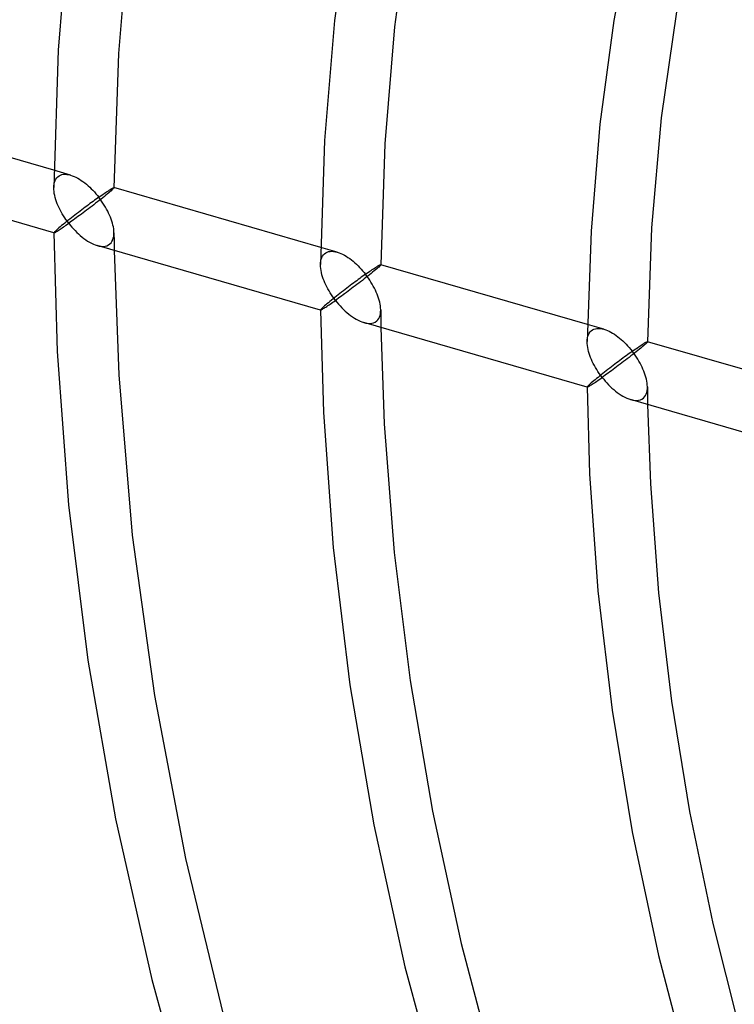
# Model space of a CAD drawing. Header units: millimetres. Extents: x -236 to 238, y -282 to 277.
# Tile 21 of 48: x -75 to -47, y 32 to 70. Entities that reach past the tile are written whole.
import ezdxf

# ---------------------------------------------------------------- set-up
doc = ezdxf.new("R2010")
doc.units = ezdxf.units.MM
doc.layers.add('HIDDEN', color=7, linetype='Continuous')
doc.layers.add('THICK', color=7, linetype='Continuous')

msp = doc.modelspace()

# ---------------------------------------------------------------- linework, layer by layer
at = {"layer": 'HIDDEN'}
for p, q in [((-72.937, 63.832), (-73.576, 64.016)), ((-73.504, 63.677), (-73.468, 63.727)), ((-73.468, 63.727), (-73.426, 63.77)), ((-73.426, 63.77), (-73.379, 63.805)), ((-73.379, 63.805), (-73.326, 63.832)), ((-73.326, 63.832), (-73.268, 63.851)), ((-73.268, 63.851), (-73.207, 63.861)), ((-73.207, 63.861), (-73.142, 63.864)), ((-73.142, 63.864), (-73.075, 63.86)), ((-73.075, 63.86), (-73.007, 63.849)), ((-73.007, 63.849), (-72.937, 63.832)), ((-72.937, 63.832), (-72.868, 63.809)), ((-72.868, 63.809), (-72.799, 63.782)), ((-72.799, 63.782), (-72.73, 63.75)), ((-72.73, 63.75), (-72.661, 63.713)), ((-72.661, 63.713), (-72.592, 63.673)), ((-73.583, 63.346), (-73.58, 63.421)), ((-73.58, 63.421), (-73.57, 63.492)), ((-73.57, 63.492), (-73.555, 63.558)), ((-73.555, 63.558), (-73.533, 63.621)), ((-73.533, 63.621), (-73.504, 63.677)), ((-72.592, 63.673), (-72.524, 63.629)), ((-72.524, 63.629), (-72.457, 63.582)), ((-72.457, 63.582), (-72.39, 63.532)), ((-72.39, 63.532), (-72.325, 63.479)), ((-72.325, 63.479), (-72.261, 63.424)), ((-72.261, 63.424), (-72.197, 63.367)), ((-72.197, 63.367), (-72.135, 63.307)), ((-71.369, 63.301), (-71.343, 63.316)), ((-71.343, 63.316), (-71.32, 63.329)), ((-71.32, 63.329), (-71.3, 63.338)), ((-71.3, 63.338), (-71.284, 63.345)), ((-71.284, 63.345), (-71.273, 63.349)), ((-71.273, 63.349), (-71.266, 63.349)), ((-71.266, 63.349), (-71.265, 63.349)), ((-71.263, 63.348), (-71.266, 63.349)), ((-71.265, 63.349), (-71.264, 63.348)), ((-71.264, 63.348), (-71.264, 63.348)), ((-71.264, 63.348), (-71.263, 63.347)), ((-71.263, 63.347), (-71.263, 63.347)), ((-71.263, 63.347), (-71.263, 63.346)), ((-72.135, 63.307), (-72.075, 63.245)), ((-72.075, 63.245), (-72.015, 63.181)), ((-72.015, 63.181), (-71.957, 63.115)), ((-71.957, 63.115), (-71.901, 63.048)), ((-71.899, 62.941), (-71.954, 62.902)), ((-71.901, 63.048), (-71.846, 62.979)), ((-71.846, 62.979), (-71.899, 62.941)), ((-71.846, 62.979), (-71.79, 63.019)), ((-71.791, 62.906), (-71.846, 62.979)), ((-71.79, 63.019), (-71.736, 63.057)), ((-71.736, 63.057), (-71.685, 63.093)), ((-71.685, 63.093), (-71.635, 63.127)), ((-71.635, 63.127), (-71.589, 63.158)), ((-71.589, 63.158), (-71.545, 63.188)), ((-71.545, 63.188), (-71.504, 63.215)), ((-71.504, 63.215), (-71.465, 63.24)), ((-71.465, 63.24), (-71.43, 63.263)), ((-71.43, 63.263), (-71.398, 63.283)), ((-71.398, 63.283), (-71.369, 63.301)), ((-72.373, 62.593), (-72.438, 62.545)), ((-72.31, 62.641), (-72.373, 62.593)), ((-72.248, 62.687), (-72.31, 62.641)), ((-72.187, 62.732), (-72.248, 62.687)), ((-72.127, 62.777), (-72.187, 62.732)), ((-72.068, 62.82), (-72.127, 62.777)), ((-72.01, 62.861), (-72.068, 62.82)), ((-71.954, 62.902), (-72.01, 62.861)), ((-71.737, 62.83), (-71.791, 62.906)), ((-71.686, 62.754), (-71.737, 62.83)), ((-71.637, 62.678), (-71.686, 62.754)), ((-71.59, 62.601), (-71.637, 62.678)), ((-71.546, 62.523), (-71.59, 62.601)), ((-72.903, 62.187), (-72.969, 62.135)), ((-72.836, 62.239), (-72.903, 62.187)), ((-72.769, 62.292), (-72.836, 62.239)), ((-72.702, 62.343), (-72.769, 62.292)), ((-72.635, 62.395), (-72.702, 62.343)), ((-72.569, 62.446), (-72.635, 62.395)), ((-72.503, 62.496), (-72.569, 62.446)), ((-72.438, 62.545), (-72.503, 62.496)), ((-71.505, 62.445), (-71.546, 62.523)), ((-71.467, 62.368), (-71.505, 62.445)), ((-71.432, 62.29), (-71.467, 62.368)), ((-71.4, 62.213), (-71.432, 62.29)), ((-71.37, 62.137), (-71.4, 62.213)), ((-73.382, 61.799), (-73.426, 61.761)), ((-73.332, 61.841), (-73.382, 61.799)), ((-73.278, 61.886), (-73.332, 61.841)), ((-73.221, 61.933), (-73.278, 61.886)), ((-73.161, 61.981), (-73.221, 61.933)), ((-73.099, 62.032), (-73.161, 61.981)), ((-73.035, 62.083), (-73.099, 62.032)), ((-72.969, 62.135), (-73.035, 62.083)), ((-71.344, 62.061), (-71.37, 62.137)), ((-71.321, 61.984), (-71.344, 62.061)), ((-71.302, 61.908), (-71.321, 61.984)), ((-71.286, 61.833), (-71.302, 61.908)), ((-71.274, 61.758), (-71.286, 61.833)), ((-73.58, 61.613), (-73.583, 61.605)), ((-73.583, 61.606), (-73.583, 61.605)), ((-73.583, 61.605), (-73.583, 61.605)), ((-73.583, 61.605), (-73.583, 61.604)), ((-73.583, 61.605), (-73.583, 61.605)), ((-73.583, 61.605), (-73.583, 61.605)), ((-73.583, 61.605), (-73.583, 61.604)), ((-73.583, 61.604), (-73.582, 61.604)), ((-73.583, 61.604), (-73.583, 61.604)), ((-73.583, 61.604), (-73.583, 61.603)), ((-73.582, 61.604), (-73.582, 61.603)), ((-73.582, 61.603), (-73.581, 61.603)), ((-73.581, 61.603), (-73.581, 61.603)), ((-73.571, 61.625), (-73.58, 61.613)), ((-73.556, 61.642), (-73.571, 61.625)), ((-73.534, 61.664), (-73.556, 61.642)), ((-73.505, 61.691), (-73.534, 61.664)), ((-73.469, 61.724), (-73.505, 61.691)), ((-73.426, 61.761), (-73.469, 61.724)), ((-71.288, 61.397), (-71.273, 61.466)), ((-71.266, 61.685), (-71.274, 61.758)), ((-71.273, 61.466), (-71.265, 61.538)), ((-71.263, 61.614), (-71.266, 61.685)), ((-71.265, 61.538), (-71.263, 61.614)), ((-71.263, 61.61), (-71.262, 61.497)), ((-71.262, 61.497), (-71.261, 61.384)), ((-71.91, 61.12), (-71.829, 61.101)), ((-71.829, 61.101), (-71.751, 61.09)), ((-71.751, 61.09), (-71.675, 61.087)), ((-71.675, 61.087), (-71.602, 61.095)), ((-71.602, 61.095), (-71.534, 61.113)), ((-71.534, 61.113), (-71.472, 61.142)), ((-71.472, 61.142), (-71.417, 61.181)), ((-71.417, 61.181), (-71.374, 61.225)), ((-71.374, 61.225), (-71.339, 61.276)), ((-71.339, 61.276), (-71.31, 61.334)), ((-71.31, 61.334), (-71.288, 61.397)), ((-71.261, 61.384), (-71.26, 61.271)), ((-71.26, 61.271), (-71.258, 61.158)), ((-71.258, 61.158), (-71.257, 61.045)), ((-71.257, 61.045), (-71.255, 60.931)), ((-62.66, 60.865), (-63.298, 61.049)), ((-63.256, 60.654), (-63.227, 60.71)), ((-63.227, 60.71), (-63.191, 60.761)), ((-63.191, 60.761), (-63.149, 60.803)), ((-63.149, 60.803), (-63.101, 60.838)), ((-63.101, 60.838), (-63.048, 60.865)), ((-63.048, 60.865), (-62.991, 60.884)), ((-62.991, 60.884), (-62.929, 60.895)), ((-62.929, 60.895), (-62.865, 60.898)), ((-62.865, 60.898), (-62.798, 60.893)), ((-62.798, 60.893), (-62.729, 60.882)), ((-62.729, 60.882), (-62.659, 60.865)), ((-62.659, 60.865), (-62.591, 60.842)), ((-62.591, 60.842), (-62.522, 60.815)), ((-62.522, 60.815), (-62.453, 60.783)), ((-62.453, 60.783), (-62.384, 60.747)), ((-62.384, 60.747), (-62.315, 60.706)), ((-62.315, 60.706), (-62.247, 60.663)), ((-62.247, 60.663), (-62.18, 60.616)), ((-63.306, 60.38), (-63.302, 60.454)), ((-63.302, 60.454), (-63.293, 60.525)), ((-63.293, 60.525), (-63.278, 60.592)), ((-63.278, 60.592), (-63.256, 60.654)), ((-62.18, 60.616), (-62.114, 60.566)), ((-62.114, 60.566), (-62.049, 60.513)), ((-62.049, 60.513), (-61.984, 60.458)), ((-61.984, 60.458), (-61.921, 60.4)), ((-61.921, 60.4), (-61.859, 60.34)), ((-61.859, 60.34), (-61.798, 60.278)), ((-61.189, 60.274), (-61.153, 60.296)), ((-61.153, 60.296), (-61.121, 60.316)), ((-61.121, 60.316), (-61.092, 60.334)), ((-61.092, 60.334), (-61.066, 60.349)), ((-61.066, 60.349), (-61.043, 60.362)), ((-61.043, 60.362), (-61.023, 60.372)), ((-61.023, 60.372), (-61.007, 60.378)), ((-61.007, 60.378), (-60.996, 60.382)), ((-60.996, 60.382), (-60.988, 60.382)), ((-60.988, 60.382), (-60.988, 60.382)), ((-60.988, 60.382), (-60.987, 60.382)), ((-60.986, 60.382), (-60.988, 60.382)), ((-60.987, 60.382), (-60.986, 60.381)), ((-60.986, 60.381), (-60.986, 60.381)), ((-60.986, 60.381), (-60.986, 60.38)), ((-60.986, 60.38), (-60.986, 60.379)), ((-61.798, 60.278), (-61.738, 60.214)), ((-61.738, 60.214), (-61.681, 60.148)), ((-61.677, 59.935), (-61.733, 59.895)), ((-61.681, 60.148), (-61.624, 60.081)), ((-61.623, 59.975), (-61.677, 59.935)), ((-61.624, 60.081), (-61.57, 60.013)), ((-61.57, 60.013), (-61.623, 59.975)), ((-61.57, 60.013), (-61.514, 60.052)), ((-61.514, 59.939), (-61.57, 60.013)), ((-61.514, 60.052), (-61.46, 60.09)), ((-61.46, 59.864), (-61.514, 59.939)), ((-61.46, 60.09), (-61.408, 60.126)), ((-61.408, 60.126), (-61.359, 60.16)), ((-61.359, 60.16), (-61.312, 60.192)), ((-61.312, 60.192), (-61.268, 60.221)), ((-61.268, 60.221), (-61.227, 60.249)), ((-61.227, 60.249), (-61.189, 60.274)), ((-62.226, 59.529), (-62.292, 59.479)), ((-62.161, 59.578), (-62.226, 59.529)), ((-62.097, 59.626), (-62.161, 59.578)), ((-62.034, 59.674), (-62.097, 59.626)), ((-61.971, 59.72), (-62.034, 59.674)), ((-61.91, 59.765), (-61.971, 59.72)), ((-61.85, 59.81), (-61.91, 59.765)), ((-61.791, 59.853), (-61.85, 59.81)), ((-61.733, 59.895), (-61.791, 59.853)), ((-61.409, 59.788), (-61.46, 59.864)), ((-61.36, 59.711), (-61.409, 59.788)), ((-61.314, 59.634), (-61.36, 59.711)), ((-61.27, 59.557), (-61.314, 59.634)), ((-61.229, 59.479), (-61.27, 59.557)), ((-62.692, 59.168), (-62.758, 59.116)), ((-62.626, 59.22), (-62.692, 59.168)), ((-62.559, 59.273), (-62.626, 59.22)), ((-62.492, 59.325), (-62.559, 59.273)), ((-62.425, 59.377), (-62.492, 59.325)), ((-62.358, 59.428), (-62.425, 59.377)), ((-62.292, 59.479), (-62.358, 59.428)), ((-61.191, 59.402), (-61.229, 59.479)), ((-61.155, 59.324), (-61.191, 59.402)), ((-61.123, 59.248), (-61.155, 59.324)), ((-61.094, 59.171), (-61.123, 59.248)), ((-61.068, 59.095), (-61.094, 59.171)), ((-63.149, 58.794), (-63.192, 58.757)), ((-63.104, 58.833), (-63.149, 58.794)), ((-63.055, 58.874), (-63.104, 58.833)), ((-63.001, 58.919), (-63.055, 58.874)), ((-62.944, 58.966), (-63.001, 58.919)), ((-62.884, 59.015), (-62.944, 58.966)), ((-62.822, 59.065), (-62.884, 59.015)), ((-62.758, 59.116), (-62.822, 59.065)), ((-61.044, 59.018), (-61.068, 59.095)), ((-61.025, 58.942), (-61.044, 59.018)), ((-61.009, 58.867), (-61.025, 58.942)), ((-60.997, 58.792), (-61.009, 58.867)), ((-60.989, 58.719), (-60.997, 58.792)), ((-63.303, 58.646), (-63.306, 58.639)), ((-63.306, 58.639), (-63.306, 58.638)), ((-63.306, 58.639), (-63.306, 58.638)), ((-63.306, 58.638), (-63.305, 58.637)), ((-63.306, 58.638), (-63.306, 58.638)), ((-63.306, 58.638), (-63.306, 58.638)), ((-63.306, 58.638), (-63.306, 58.637)), ((-63.306, 58.637), (-63.306, 58.637)), ((-63.306, 58.637), (-63.306, 58.637)), ((-63.305, 58.637), (-63.305, 58.637)), ((-63.305, 58.637), (-63.305, 58.637)), ((-63.305, 58.637), (-63.304, 58.636)), ((-63.304, 58.636), (-63.304, 58.636)), ((-63.294, 58.658), (-63.303, 58.646)), ((-63.279, 58.675), (-63.294, 58.658)), ((-63.257, 58.697), (-63.279, 58.675)), ((-63.228, 58.724), (-63.257, 58.697)), ((-63.192, 58.757), (-63.228, 58.724)), ((-61.033, 58.367), (-61.011, 58.431)), ((-61.011, 58.431), (-60.996, 58.499)), ((-60.996, 58.499), (-60.988, 58.572)), ((-60.986, 58.647), (-60.989, 58.719)), ((-60.988, 58.572), (-60.986, 58.647)), ((-60.986, 58.644), (-60.985, 58.531)), ((-60.985, 58.531), (-60.983, 58.418)), ((-60.983, 58.418), (-60.982, 58.304)), ((-61.633, 58.154), (-61.552, 58.134)), ((-61.552, 58.134), (-61.474, 58.123)), ((-61.474, 58.123), (-61.398, 58.121)), ((-61.398, 58.121), (-61.325, 58.128)), ((-61.325, 58.128), (-61.257, 58.146)), ((-61.257, 58.146), (-61.195, 58.175)), ((-61.195, 58.175), (-61.14, 58.214)), ((-61.14, 58.214), (-61.097, 58.258)), ((-61.097, 58.258), (-61.061, 58.309)), ((-61.061, 58.309), (-61.033, 58.367)), ((-60.982, 58.304), (-60.981, 58.191)), ((-60.981, 58.191), (-60.979, 58.078)), ((-60.979, 58.078), (-60.977, 57.964)), ((-52.383, 57.898), (-53.019, 58.082)), ((-53.016, 57.559), (-53, 57.626)), ((-53, 57.626), (-52.978, 57.687)), ((-52.978, 57.687), (-52.949, 57.744)), ((-52.949, 57.744), (-52.914, 57.794)), ((-52.914, 57.794), (-52.872, 57.837)), ((-52.872, 57.837), (-52.824, 57.871)), ((-52.824, 57.871), (-52.771, 57.898)), ((-52.771, 57.898), (-52.714, 57.917)), ((-52.714, 57.917), (-52.652, 57.928)), ((-52.652, 57.928), (-52.588, 57.931)), ((-52.588, 57.931), (-52.521, 57.927)), ((-52.521, 57.927), (-52.453, 57.916)), ((-52.453, 57.916), (-52.383, 57.898)), ((-52.383, 57.898), (-52.316, 57.876)), ((-52.316, 57.876), (-52.249, 57.85)), ((-52.249, 57.85), (-52.182, 57.819)), ((-52.182, 57.819), (-52.115, 57.784)), ((-52.115, 57.784), (-52.048, 57.746)), ((-52.048, 57.746), (-51.982, 57.704)), ((-51.982, 57.704), (-51.916, 57.659)), ((-51.916, 57.659), (-51.851, 57.61)), ((-53.028, 57.414), (-53.025, 57.488)), ((-53.025, 57.488), (-53.016, 57.559)), ((-51.851, 57.61), (-51.786, 57.559)), ((-51.786, 57.559), (-51.722, 57.504)), ((-51.722, 57.504), (-51.658, 57.446)), ((-51.658, 57.446), (-51.594, 57.386)), ((-51.594, 57.386), (-51.532, 57.322)), ((-51.532, 57.322), (-51.47, 57.257)), ((-51.47, 57.257), (-51.41, 57.189)), ((-51.035, 57.225), (-50.991, 57.254)), ((-50.991, 57.254), (-50.95, 57.282)), ((-50.95, 57.282), (-50.912, 57.307)), ((-50.912, 57.307), (-50.877, 57.329)), ((-50.877, 57.329), (-50.844, 57.349)), ((-50.844, 57.349), (-50.815, 57.367)), ((-50.815, 57.367), (-50.789, 57.382)), ((-50.789, 57.382), (-50.766, 57.395)), ((-50.766, 57.395), (-50.746, 57.405)), ((-50.746, 57.405), (-50.73, 57.412)), ((-50.73, 57.412), (-50.719, 57.415)), ((-50.719, 57.415), (-50.711, 57.416)), ((-50.711, 57.416), (-50.71, 57.415)), ((-50.708, 57.415), (-50.711, 57.416)), ((-50.71, 57.415), (-50.71, 57.415)), ((-50.71, 57.415), (-50.709, 57.414)), ((-50.709, 57.414), (-50.709, 57.414)), ((-50.709, 57.414), (-50.708, 57.413)), ((-50.708, 57.413), (-50.708, 57.412)), ((-51.526, 56.877), (-51.588, 56.832)), ((-51.466, 56.921), (-51.526, 56.877)), ((-51.407, 56.964), (-51.466, 56.921)), ((-51.41, 57.189), (-51.35, 57.118)), ((-51.349, 57.006), (-51.407, 56.964)), ((-51.35, 57.118), (-51.293, 57.046)), ((-51.293, 57.046), (-51.349, 57.006)), ((-51.293, 57.046), (-51.237, 57.085)), ((-51.237, 56.972), (-51.293, 57.046)), ((-51.237, 57.085), (-51.183, 57.123)), ((-51.184, 56.897), (-51.237, 56.972)), ((-51.132, 56.822), (-51.184, 56.897)), ((-51.183, 57.123), (-51.131, 57.159)), ((-51.131, 57.159), (-51.082, 57.193)), ((-51.082, 57.193), (-51.035, 57.225)), ((-52.031, 56.499), (-52.097, 56.449)), ((-51.967, 56.549), (-52.031, 56.499)), ((-51.903, 56.597), (-51.967, 56.549)), ((-51.839, 56.645), (-51.903, 56.597)), ((-51.775, 56.693), (-51.839, 56.645)), ((-51.712, 56.74), (-51.775, 56.693)), ((-51.65, 56.786), (-51.712, 56.74)), ((-51.588, 56.832), (-51.65, 56.786)), ((-51.083, 56.745), (-51.132, 56.822)), ((-51.037, 56.668), (-51.083, 56.745)), ((-50.993, 56.591), (-51.037, 56.668)), ((-50.952, 56.513), (-50.993, 56.591)), ((-50.914, 56.436), (-50.952, 56.513)), ((-52.488, 56.143), (-52.551, 56.093)), ((-52.424, 56.194), (-52.488, 56.143)), ((-52.359, 56.245), (-52.424, 56.194)), ((-52.294, 56.296), (-52.359, 56.245)), ((-52.228, 56.348), (-52.294, 56.296)), ((-52.162, 56.399), (-52.228, 56.348)), ((-52.097, 56.449), (-52.162, 56.399)), ((-50.879, 56.359), (-50.914, 56.436)), ((-50.846, 56.282), (-50.879, 56.359)), ((-50.817, 56.205), (-50.846, 56.282)), ((-50.791, 56.129), (-50.817, 56.205)), ((-50.768, 56.052), (-50.791, 56.129)), ((-52.979, 55.73), (-53.002, 55.708)), ((-52.95, 55.757), (-52.979, 55.73)), ((-52.914, 55.79), (-52.95, 55.757)), ((-52.872, 55.827), (-52.914, 55.79)), ((-52.828, 55.865), (-52.872, 55.827)), ((-52.779, 55.906), (-52.828, 55.865)), ((-52.727, 55.95), (-52.779, 55.906)), ((-52.671, 55.996), (-52.727, 55.95)), ((-52.612, 56.043), (-52.671, 55.996)), ((-52.551, 56.093), (-52.612, 56.043)), ((-50.748, 55.976), (-50.768, 56.052)), ((-50.732, 55.901), (-50.748, 55.976)), ((-50.72, 55.826), (-50.732, 55.901)), ((-50.712, 55.753), (-50.72, 55.826)), ((-50.708, 55.681), (-50.712, 55.753)), ((-53.026, 55.679), (-53.028, 55.672)), ((-53.028, 55.672), (-53.028, 55.671)), ((-53.028, 55.672), (-53.028, 55.672)), ((-53.028, 55.672), (-53.028, 55.671)), ((-53.028, 55.671), (-53.028, 55.671)), ((-53.028, 55.671), (-53.028, 55.67)), ((-53.028, 55.671), (-53.028, 55.671)), ((-53.028, 55.671), (-53.028, 55.671)), ((-53.028, 55.671), (-53.028, 55.67)), ((-53.028, 55.67), (-53.027, 55.67)), ((-53.028, 55.67), (-53.028, 55.67)), ((-53.027, 55.67), (-53.027, 55.669)), ((-53.027, 55.669), (-53.026, 55.669)), ((-53.017, 55.691), (-53.026, 55.679)), ((-53.002, 55.708), (-53.017, 55.691)), ((-50.784, 55.342), (-50.755, 55.4)), ((-50.755, 55.4), (-50.733, 55.464)), ((-50.733, 55.464), (-50.719, 55.533)), ((-50.719, 55.533), (-50.71, 55.605)), ((-50.71, 55.605), (-50.708, 55.681)), ((-50.708, 55.678), (-50.707, 55.564)), ((-50.707, 55.564), (-50.706, 55.451)), ((-50.706, 55.451), (-50.704, 55.338)), ((-51.355, 55.187), (-51.275, 55.167)), ((-51.275, 55.167), (-51.196, 55.156)), ((-51.196, 55.156), (-51.12, 55.154)), ((-51.12, 55.154), (-51.048, 55.161)), ((-51.048, 55.161), (-50.98, 55.179)), ((-50.98, 55.179), (-50.918, 55.208)), ((-50.918, 55.208), (-50.862, 55.247)), ((-50.862, 55.247), (-50.82, 55.291)), ((-50.82, 55.291), (-50.784, 55.342)), ((-50.704, 55.338), (-50.703, 55.224)), ((-50.703, 55.224), (-50.701, 55.111)), ((-50.701, 55.111), (-50.699, 54.997))]:
    msp.add_line(p, q, dxfattribs=at)
for centre, major_axis, start_param, end_param in [((0, 0), (-130.931, 151.186), -2.427868, 0), ((-36.45, -31.567), (-133.549, 154.21), 0, 2.284521), ((-18.9, -16.368), (-133.549, 154.21), 0.713724, 2.284521)]:
    msp.add_ellipse(centre, major_axis=major_axis, ratio=0.75, start_param=start_param, end_param=end_param, dxfattribs=at)
at = {"layer": 'THICK'}
for p, q in [((-62.159, 74.256), (-62.76, 69.784)), ((-72.985, 73.771), (-73.41, 68.642)), ((-59.868, 73.891), (-60.453, 69.54)), ((-51.279, 73.63), (-51.998, 69.785)), ((-70.678, 73.527), (-71.093, 68.518)), ((-62.76, 69.784), (-63.146, 65.158)), ((-51.998, 69.785), (-52.536, 65.797)), ((-49.591, 70.118), (-50.174, 66.037)), ((-60.453, 69.54), (-60.829, 65.033)), ((-73.41, 68.642), (-73.583, 63.35)), ((-71.093, 68.518), (-71.263, 63.346)), ((-73.576, 64.016), (-81.54, 66.315)), ((-50.174, 66.037), (-50.55, 61.798)), ((-52.536, 65.797), (-52.882, 61.673)), ((-63.146, 65.158), (-63.306, 60.384)), ((-60.829, 65.033), (-60.986, 60.379)), ((-73.581, 61.603), (-82.186, 64.087)), ((-73.581, 63.272), (-73.583, 63.346)), ((-71.274, 63.326), (-71.289, 63.309)), ((-71.266, 63.338), (-71.274, 63.326)), ((-71.263, 63.346), (-71.266, 63.338)), ((-63.298, 61.049), (-71.263, 63.348)), ((-73.573, 63.197), (-73.581, 63.272)), ((-73.562, 63.12), (-73.573, 63.197)), ((-73.546, 63.042), (-73.562, 63.12)), ((-73.526, 62.963), (-73.546, 63.042)), ((-73.502, 62.884), (-73.526, 62.963)), ((-71.696, 62.96), (-71.762, 62.908)), ((-71.632, 63.011), (-71.696, 62.96)), ((-71.572, 63.06), (-71.632, 63.011)), ((-71.516, 63.107), (-71.572, 63.06)), ((-71.464, 63.15), (-71.516, 63.107)), ((-71.417, 63.19), (-71.464, 63.15)), ((-71.375, 63.227), (-71.417, 63.19)), ((-71.34, 63.259), (-71.375, 63.227)), ((-71.311, 63.286), (-71.34, 63.259)), ((-71.289, 63.309), (-71.311, 63.286)), ((-73.475, 62.805), (-73.502, 62.884)), ((-73.445, 62.726), (-73.475, 62.805)), ((-73.412, 62.647), (-73.445, 62.726)), ((-73.376, 62.569), (-73.412, 62.647)), ((-73.337, 62.491), (-73.376, 62.569)), ((-72.178, 62.585), (-72.248, 62.532)), ((-72.108, 62.639), (-72.178, 62.585)), ((-72.038, 62.692), (-72.108, 62.639)), ((-71.968, 62.746), (-72.038, 62.692)), ((-71.898, 62.801), (-71.968, 62.746)), ((-71.829, 62.854), (-71.898, 62.801)), ((-71.762, 62.908), (-71.829, 62.854)), ((-73.296, 62.414), (-73.337, 62.491)), ((-73.253, 62.338), (-73.296, 62.414)), ((-73.208, 62.263), (-73.253, 62.338)), ((-73.16, 62.189), (-73.208, 62.263)), ((-73.111, 62.116), (-73.16, 62.189)), ((-72.713, 62.187), (-72.775, 62.141)), ((-72.649, 62.233), (-72.713, 62.187)), ((-72.585, 62.28), (-72.649, 62.233)), ((-72.519, 62.329), (-72.585, 62.28)), ((-72.453, 62.378), (-72.519, 62.329)), ((-72.385, 62.429), (-72.453, 62.378)), ((-72.317, 62.48), (-72.385, 62.429)), ((-72.248, 62.532), (-72.317, 62.48)), ((-73.297, 61.772), (-73.253, 61.802)), ((-73.253, 61.802), (-73.208, 61.833)), ((-73.208, 61.833), (-73.16, 61.866)), ((-73.16, 61.866), (-73.111, 61.901)), ((-73.059, 62.045), (-73.111, 62.116)), ((-73.111, 61.901), (-73.059, 61.937)), ((-73.006, 61.975), (-73.059, 62.045)), ((-73.059, 61.937), (-73.006, 61.975)), ((-72.951, 62.014), (-73.006, 61.975)), ((-73.006, 61.975), (-72.948, 61.901)), ((-72.894, 62.055), (-72.951, 62.014)), ((-72.948, 61.901), (-72.888, 61.83)), ((-72.835, 62.098), (-72.894, 62.055)), ((-72.888, 61.83), (-72.826, 61.76)), ((-72.775, 62.141), (-72.835, 62.098)), ((-50.55, 61.798), (-50.708, 57.412)), ((-73.583, 61.603), (-73.453, 57.044)), ((-73.581, 61.603), (-73.574, 61.603)), ((-73.574, 61.603), (-73.562, 61.608)), ((-73.562, 61.608), (-73.546, 61.615)), ((-73.546, 61.615), (-73.526, 61.626)), ((-73.526, 61.626), (-73.503, 61.639)), ((-73.503, 61.639), (-73.475, 61.656)), ((-73.475, 61.656), (-73.445, 61.674)), ((-73.445, 61.674), (-73.412, 61.696)), ((-73.412, 61.696), (-73.376, 61.719)), ((-73.376, 61.719), (-73.338, 61.745)), ((-73.338, 61.745), (-73.297, 61.772)), ((-72.826, 61.76), (-72.762, 61.693)), ((-72.762, 61.693), (-72.696, 61.627)), ((-72.696, 61.627), (-72.63, 61.564)), ((-72.63, 61.564), (-72.561, 61.504)), ((-72.561, 61.504), (-72.492, 61.446)), ((-72.492, 61.446), (-72.421, 61.391)), ((-52.882, 61.673), (-53.028, 57.418)), ((-72.421, 61.391), (-72.35, 61.34)), ((-72.35, 61.34), (-72.278, 61.293)), ((-72.278, 61.293), (-72.205, 61.249)), ((-72.205, 61.249), (-72.131, 61.209)), ((-72.131, 61.209), (-72.057, 61.174)), ((-72.057, 61.174), (-71.983, 61.145)), ((-71.983, 61.145), (-71.91, 61.12)), ((-63.304, 58.636), (-71.909, 61.12)), ((-71.255, 60.931), (-71.081, 56.146)), ((-63.304, 60.306), (-63.306, 60.38)), ((-63.296, 60.23), (-63.304, 60.306)), ((-61.062, 60.292), (-61.098, 60.26)), ((-61.034, 60.32), (-61.062, 60.292)), ((-61.012, 60.342), (-61.034, 60.32)), ((-60.997, 60.359), (-61.012, 60.342)), ((-60.988, 60.371), (-60.997, 60.359)), ((-60.986, 60.379), (-60.988, 60.371)), ((-53.019, 58.082), (-60.986, 60.382)), ((-63.285, 60.153), (-63.296, 60.23)), ((-63.269, 60.075), (-63.285, 60.153)), ((-63.249, 59.997), (-63.269, 60.075)), ((-63.225, 59.918), (-63.249, 59.997)), ((-63.198, 59.838), (-63.225, 59.918)), ((-61.485, 59.94), (-61.553, 59.887)), ((-61.419, 59.993), (-61.485, 59.94)), ((-61.356, 60.044), (-61.419, 59.993)), ((-61.295, 60.093), (-61.356, 60.044)), ((-61.239, 60.14), (-61.295, 60.093)), ((-61.187, 60.183), (-61.239, 60.14)), ((-61.14, 60.223), (-61.187, 60.183)), ((-61.098, 60.26), (-61.14, 60.223)), ((-63.168, 59.759), (-63.198, 59.838)), ((-63.135, 59.681), (-63.168, 59.759)), ((-63.099, 59.603), (-63.135, 59.681)), ((-63.061, 59.525), (-63.099, 59.603)), ((-63.02, 59.448), (-63.061, 59.525)), ((-61.972, 59.564), (-62.041, 59.512)), ((-61.902, 59.617), (-61.972, 59.564)), ((-61.832, 59.671), (-61.902, 59.617)), ((-61.762, 59.725), (-61.832, 59.671)), ((-61.692, 59.779), (-61.762, 59.725)), ((-61.622, 59.833), (-61.692, 59.779)), ((-61.553, 59.887), (-61.622, 59.833)), ((-62.976, 59.372), (-63.02, 59.448)), ((-62.931, 59.297), (-62.976, 59.372)), ((-62.883, 59.222), (-62.931, 59.297)), ((-62.834, 59.15), (-62.883, 59.222)), ((-62.783, 59.078), (-62.834, 59.15)), ((-62.498, 59.174), (-62.558, 59.131)), ((-62.437, 59.219), (-62.498, 59.174)), ((-62.374, 59.265), (-62.437, 59.219)), ((-62.309, 59.313), (-62.374, 59.265)), ((-62.244, 59.361), (-62.309, 59.313)), ((-62.177, 59.41), (-62.244, 59.361)), ((-62.11, 59.461), (-62.177, 59.41)), ((-62.041, 59.512), (-62.11, 59.461)), ((-63.099, 58.752), (-63.061, 58.778)), ((-63.061, 58.778), (-63.02, 58.806)), ((-63.02, 58.806), (-62.977, 58.835)), ((-62.977, 58.835), (-62.931, 58.867)), ((-62.931, 58.867), (-62.883, 58.9)), ((-62.883, 58.9), (-62.834, 58.934)), ((-62.834, 58.934), (-62.783, 58.97)), ((-62.73, 59.008), (-62.783, 59.078)), ((-62.783, 58.97), (-62.73, 59.008)), ((-62.674, 59.047), (-62.73, 59.008)), ((-62.73, 59.008), (-62.671, 58.935)), ((-62.617, 59.088), (-62.674, 59.047)), ((-62.671, 58.935), (-62.611, 58.863)), ((-62.558, 59.131), (-62.617, 59.088)), ((-62.611, 58.863), (-62.549, 58.794)), ((-62.549, 58.794), (-62.485, 58.726)), ((-63.306, 58.637), (-63.194, 54.692)), ((-63.304, 58.636), (-63.296, 58.637)), ((-63.296, 58.637), (-63.285, 58.641)), ((-63.285, 58.641), (-63.269, 58.648)), ((-63.269, 58.648), (-63.249, 58.659)), ((-63.249, 58.659), (-63.226, 58.673)), ((-63.226, 58.673), (-63.199, 58.689)), ((-63.199, 58.689), (-63.168, 58.708)), ((-63.168, 58.708), (-63.135, 58.729)), ((-63.135, 58.729), (-63.099, 58.752)), ((-62.485, 58.726), (-62.42, 58.661)), ((-62.42, 58.661), (-62.353, 58.598)), ((-62.353, 58.598), (-62.285, 58.538)), ((-62.285, 58.538), (-62.216, 58.48)), ((-62.216, 58.48), (-62.145, 58.425)), ((-62.145, 58.425), (-62.074, 58.374)), ((-62.074, 58.374), (-62.001, 58.326)), ((-62.001, 58.326), (-61.928, 58.282)), ((-61.928, 58.282), (-61.854, 58.243)), ((-61.854, 58.243), (-61.78, 58.208)), ((-61.78, 58.208), (-61.706, 58.178)), ((-61.706, 58.178), (-61.633, 58.154)), ((-53.026, 55.669), (-61.632, 58.153)), ((-60.977, 57.964), (-60.848, 54.253)), ((-53.026, 57.342), (-53.028, 57.414)), ((-53.02, 57.268), (-53.026, 57.342)), ((-53.009, 57.193), (-53.02, 57.268)), ((-50.862, 57.256), (-50.909, 57.216)), ((-50.82, 57.293), (-50.862, 57.256)), ((-50.785, 57.325), (-50.82, 57.293)), ((-50.756, 57.353), (-50.785, 57.325)), ((-50.735, 57.375), (-50.756, 57.353)), ((-50.72, 57.392), (-50.735, 57.375)), ((-50.711, 57.404), (-50.72, 57.392)), ((-50.708, 57.412), (-50.711, 57.404)), ((-42.741, 55.115), (-50.708, 57.415)), ((-73.453, 57.044), (-73.015, 51.137)), ((-52.994, 57.117), (-53.009, 57.193)), ((-52.975, 57.041), (-52.994, 57.117)), ((-52.952, 56.964), (-52.975, 57.041)), ((-52.927, 56.886), (-52.952, 56.964)), ((-52.898, 56.81), (-52.927, 56.886)), ((-51.275, 56.92), (-51.344, 56.866)), ((-51.208, 56.974), (-51.275, 56.92)), ((-51.142, 57.026), (-51.208, 56.974)), ((-51.078, 57.077), (-51.142, 57.026)), ((-51.018, 57.126), (-51.078, 57.077)), ((-50.961, 57.173), (-51.018, 57.126)), ((-50.909, 57.216), (-50.961, 57.173)), ((-52.866, 56.732), (-52.898, 56.81)), ((-52.831, 56.655), (-52.866, 56.732)), ((-52.793, 56.577), (-52.831, 56.655)), ((-52.752, 56.499), (-52.793, 56.577)), ((-52.709, 56.421), (-52.752, 56.499)), ((-51.832, 56.494), (-51.9, 56.444)), ((-51.764, 56.546), (-51.832, 56.494)), ((-51.695, 56.598), (-51.764, 56.546)), ((-51.625, 56.651), (-51.695, 56.598)), ((-51.555, 56.704), (-51.625, 56.651)), ((-51.484, 56.758), (-51.555, 56.704)), ((-51.414, 56.812), (-51.484, 56.758)), ((-51.344, 56.866), (-51.414, 56.812)), ((-71.081, 56.146), (-70.558, 49.965)), ((-52.662, 56.344), (-52.709, 56.421)), ((-52.614, 56.267), (-52.662, 56.344)), ((-52.562, 56.19), (-52.614, 56.267)), ((-52.508, 56.115), (-52.562, 56.19)), ((-52.453, 56.041), (-52.508, 56.115)), ((-52.34, 56.122), (-52.397, 56.081)), ((-52.281, 56.164), (-52.34, 56.122)), ((-52.221, 56.208), (-52.281, 56.164)), ((-52.159, 56.253), (-52.221, 56.208)), ((-52.096, 56.299), (-52.159, 56.253)), ((-52.032, 56.346), (-52.096, 56.299)), ((-51.966, 56.395), (-52.032, 56.346)), ((-51.9, 56.444), (-51.966, 56.395)), ((-52.926, 55.719), (-52.898, 55.737)), ((-52.898, 55.737), (-52.866, 55.757)), ((-52.866, 55.757), (-52.831, 55.78)), ((-52.831, 55.78), (-52.793, 55.805)), ((-52.793, 55.805), (-52.752, 55.833)), ((-52.752, 55.833), (-52.709, 55.862)), ((-52.709, 55.862), (-52.662, 55.894)), ((-52.662, 55.894), (-52.613, 55.928)), ((-52.613, 55.928), (-52.562, 55.964)), ((-52.562, 55.964), (-52.508, 56.002)), ((-52.508, 56.002), (-52.453, 56.041)), ((-52.397, 56.081), (-52.453, 56.041)), ((-52.453, 56.041), (-52.394, 55.968)), ((-52.394, 55.968), (-52.334, 55.897)), ((-52.334, 55.897), (-52.272, 55.827)), ((-52.272, 55.827), (-52.208, 55.759)), ((-52.208, 55.759), (-52.143, 55.694)), ((-53.028, 55.67), (-52.934, 52.326)), ((-53.026, 55.669), (-53.02, 55.67)), ((-53.02, 55.67), (-53.009, 55.674)), ((-53.009, 55.674), (-52.993, 55.681)), ((-52.993, 55.681), (-52.974, 55.691)), ((-52.974, 55.691), (-52.952, 55.704)), ((-52.952, 55.704), (-52.926, 55.719)), ((-52.143, 55.694), (-52.076, 55.631)), ((-52.076, 55.631), (-52.008, 55.57)), ((-52.008, 55.57), (-51.939, 55.513)), ((-51.939, 55.513), (-51.868, 55.458)), ((-51.868, 55.458), (-51.796, 55.407)), ((-51.796, 55.407), (-51.724, 55.359)), ((-51.724, 55.359), (-51.651, 55.315)), ((-51.651, 55.315), (-51.577, 55.276)), ((-51.577, 55.276), (-51.503, 55.241)), ((-51.503, 55.241), (-51.429, 55.211)), ((-51.429, 55.211), (-51.355, 55.187)), ((-42.749, 52.702), (-51.355, 55.187)), ((-50.699, 54.997), (-50.592, 51.945)), ((-63.194, 54.692), (-62.817, 49.489)), ((-60.848, 54.253), (-60.467, 49.303)), ((-52.934, 52.326), (-52.616, 47.824)), ((-50.592, 51.945), (-50.278, 47.749)), ((-73.015, 51.137), (-72.268, 45.15)), ((-70.558, 49.965), (-69.707, 43.799)), ((-62.817, 49.489), (-62.172, 44.2)), ((-60.467, 49.303), (-59.852, 44.369)), ((-52.616, 47.824), (-52.072, 43.224)), ((-50.278, 47.749), (-49.778, 43.575)), ((-72.268, 45.15), (-71.2, 39.05)), ((-59.852, 44.369), (-58.992, 39.345)), ((-62.172, 44.2), (-61.252, 38.812)), ((-69.707, 43.799), (-68.51, 37.515)), ((-52.072, 43.224), (-51.294, 38.539)), ((-49.778, 43.575), (-49.082, 39.327)), ((-71.2, 39.05), (-69.806, 32.861)), ((-58.992, 39.345), (-57.881, 34.246)), ((-49.082, 39.327), (-48.184, 35.018)), ((-61.252, 38.812), (-60.05, 33.346)), ((-51.294, 38.539), (-50.279, 33.786)), ((-68.51, 37.515), (-66.961, 31.138)), ((-48.184, 35.018), (-47.084, 30.66)), ((-57.881, 34.246), (-56.516, 29.09)), ((-50.279, 33.786), (-49.023, 28.98)), ((-60.05, 33.346), (-58.563, 27.819)), ((-69.806, 32.861), (-68.081, 26.605))]:
    msp.add_line(p, q, dxfattribs=at)
for centre, major_axis, start_param, end_param in [((-6, -5.196), (140.353, -162.066), 0.713724, 3.439987), ((-45, -38.971), (130.931, -151.186), 0.713724, 3.141593), ((-45, -38.971), (-134.204, 154.965), -0.066503, 2.284521)]:
    msp.add_ellipse(centre, major_axis=major_axis, ratio=0.75, start_param=start_param, end_param=end_param, dxfattribs=at)

doc.saveas('drawing.dxf')
